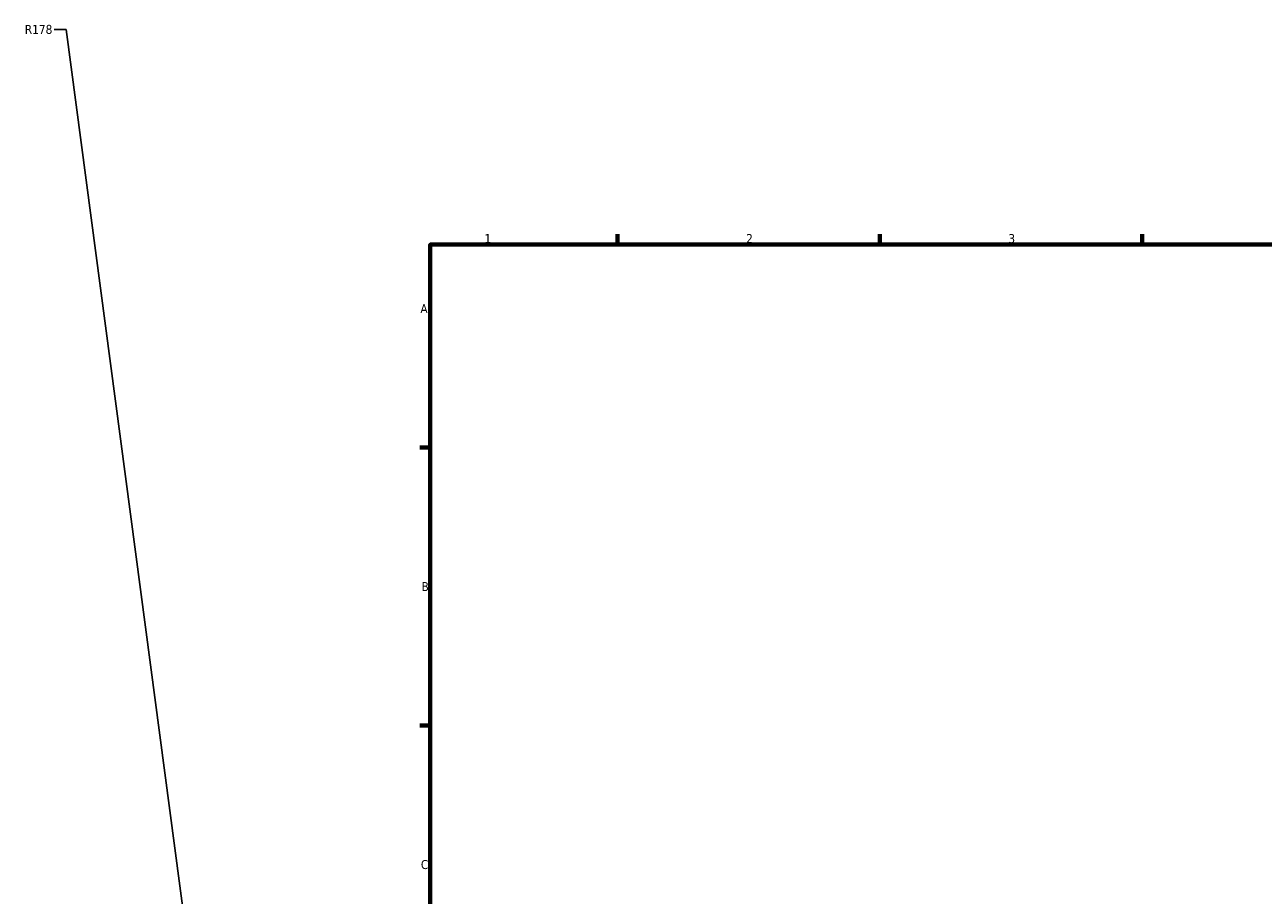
# Model space of a CAD drawing. Header units: millimetres. Extents: x -579 to 1113, y -250 to 944.
# Tile 3 of 10: x -88 to 243, y 400 to 633. Entities that reach past the tile are written whole.
import ezdxf

# ---------------------------------------------------------------- set-up
doc = ezdxf.new("R2010")
doc.units = ezdxf.units.MM
doc.layers.add('Border (ANSI)', color=7, linetype='Continuous', lineweight=70)
doc.layers.add('Dimension (ANSI)', color=7, linetype='Continuous', lineweight=25)
doc.styles.add('Note Text (ANSI)', font='tahoma.ttf')
doc.dimstyles.new('Default - mm (ANSI)', dxfattribs={"dimtxt": 2.4, "dimasz": 2.5, "dimexe": 3.175, "dimexo": 1.6002, "dimgap": 0.8, "dimtad": 0, "dimtoh": 1, "dimdec": 0, "dimrnd": 1e-08, "dimzin": 4, "dimdsep": 46, "dimtxsty": 'Note Text (ANSI)', "dimcen": 0.09, "dimdle": 10, "dimclrd": 256, "dimclre": 256, "dimclrt": 5, "dimadec": 1, "dimazin": 1, "dimtfac": 1.27, "dimtofl": 0, "dimtmove": 0, "dimatfit": 3, "dimfxl": 1, "dimtolj": 1, "dimtzin": 4, "dimlwd": -1, "dimlwe": -1, "dimarcsym": 0})

# ---------------------------------------------------------------- blocks, each defined once
blk = doc.blocks.new('Borders Default Border')
at = {"layer": 'Border (ANSI)'}
for p, q in [((70.08, 574), (70.08, 576.8)), ((140.17, 574), (140.17, 576.8)), ((210.25, 574), (210.25, 576.8)), ((20, 519.75), (17.2, 519.75)), ((20, 445.5), (17.2, 445.5))]:
    blk.add_line(p, q, dxfattribs=at)
at = {"layer": 'Border (ANSI)', "flags": 128}
blk.add_lwpolyline([(20, 20), (20, 574), (821, 574), (821, 20), (20, 20)], dxfattribs=at)
at = {"layer": 'Border (ANSI)', "color": 5, "true_color": 0x0000ff, "char_height": 2.4, "attachment_point": 7, "style": 'Note Text (ANSI)'}
for s, insert in [('1', (34.5, 574.4)), ('2', (104.4, 574.4)), ('3', (174.46, 574.35)), ('A', (17.38, 555.68)), ('B', (17.67, 481.43)), ('C', (17.51, 407.13))]:
    blk.add_mtext(s, dxfattribs=dict(at, insert=insert))
blk = doc.blocks.new('*D13')
at = {"layer": 'Defpoints', "color": 0, "transparency": 16777216}
for p in [(-27.96, 260), (-4.62, 84.04)]:
    blk.add_point(p, dxfattribs=at)
at = {"layer": 'Dimension (ANSI)', "transparency": 16777216}
for p, q in [((-80.43, 631.43), (-77.25, 631.43)), ((-77.25, 631.43), (-28.29, 262.47))]:
    blk.add_line(p, q, dxfattribs=at)
blk.add_arc((-4.62, 84.04), 177.5, 96.5331, 111.3234, dxfattribs=at)
blk.add_solid([(-27.88, 262.53), (-28.71, 262.42), (-27.96, 260)], dxfattribs=at)
at = {"layer": 'Dimension (ANSI)', "color": 5, "transparency": 16777216, "insert": (-88.32, 632.68), "char_height": 2.4, "attachment_point": 1, "style": 'Note Text (ANSI)'}
blk.add_mtext('\\A1;R178', dxfattribs=at)

msp = doc.modelspace()

# ---------------------------------------------------------------- block references
msp.add_blockref('Borders Default Border', (0, 0))

# ---------------------------------------------------------------- dimensions: what is measured, and where the dimension line sits
at = {"layer": 'Dimension (ANSI)'}
dim = msp.add_radius_dim(center=(-4.62, 84.04), mpoint=(-27.96, 260), dimstyle='Default - mm (ANSI)', override={"dimgap": 0.8, "dimtih": 1, "dimdec": 0, "dimlfac": 1, "dimcen": 0, "dimtol": 0, "dimlim": 0, "dimtp": 0, "dimtm": 0, "dimtdec": 2}, dxfattribs=at)
dim.commit()
dim.dimension.update_dxf_attribs({"geometry": '*D13', "text_midpoint": (-84.77, 631.43), "dimtype": 164})

doc.saveas('drawing.dxf')
